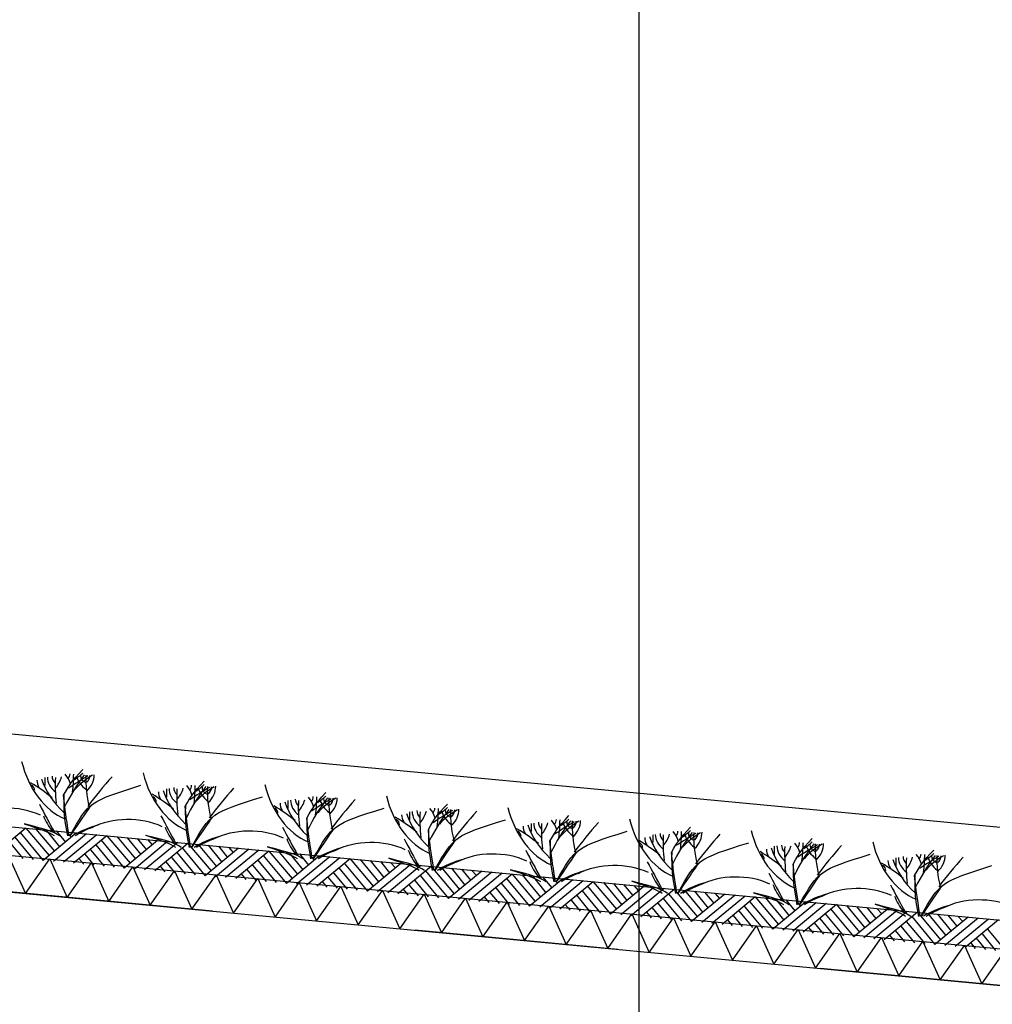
# Model space of a CAD drawing. Extents: x -18628 to 99585, y 127200 to 154480.
# Tile 15 of 59: x 5518 to 7908, y 146526 to 148945. Entities that reach past the tile are written whole.
import ezdxf

# ---------------------------------------------------------------- set-up
doc = ezdxf.new("R2010")
doc.units = 0
doc.header["$LTSCALE"] = 1000
doc.header["$MEASUREMENT"] = 0
doc.linetypes.add('DASHDOT', pattern=[1, 0.5, -0.25, 0, -0.25])
doc.layers.add('B02', color=7, linetype='CONTINUOUS')
doc.layers.add('B03', color=7, linetype='CONTINUOUS')

msp = doc.modelspace()

# ---------------------------------------------------------------- linework, layer by layer
at = {"layer": 'B02', "color": 5, "linetype": 'Continuous'}
msp.add_line((7039.5, 151594.9), (7039.5, 127199.6), dxfattribs=at)
at = {"layer": 'B02', "color": 5, "linetype": 'DASHDOT'}
msp.add_line((99585, 137916), (-15956, 148828), dxfattribs=at)
at = {"layer": 'B03', "color": 5, "linetype": 'Continuous'}
for p, q in [((58068, 142220.9), (-9164.9, 148576)), ((5533.4, 146959.1), (5451.7, 146891.5)), ((5519.3, 146948.4), (5576.1, 146879.8)), ((5533.4, 146959.1), (5590.3, 146891.5)), ((5558.3, 146956.8), (5603.4, 146902.3)), ((5657.8, 146947.4), (5576.1, 146879.8)), ((5583.2, 146954.4), (5616.4, 146913.1)), ((5608.1, 146952.1), (5630.6, 146924.9)), ((5632.9, 146949.7), (5644.8, 146936.6)), ((5493, 146924.8), (5526.3, 146884.5)), ((5506.2, 146936.6), (5551.2, 146882.1)), ((5682.7, 146945), (5601, 146877.4)), ((5707.6, 146942.7), (5625.9, 146875.1)), ((5732.5, 146940.3), (5650.8, 146872.7)), ((5718.4, 146929.6), (5775.2, 146861)), ((5732.5, 146940.3), (5789.4, 146872.7)), ((5757.4, 146938), (5802.5, 146883.5)), ((5856.9, 146928.6), (5775.2, 146861)), ((5782.3, 146935.6), (5815.6, 146894.3)), ((5881.8, 146926.2), (5800.1, 146858.6)), ((5807.2, 146933.3), (5829.7, 146906)), ((5906.7, 146923.9), (5825, 146856.3)), ((5832.1, 146930.9), (5843.9, 146917.8)), ((5692.1, 146906), (5725.4, 146865.7)), ((5705.3, 146917.8), (5750.3, 146863.3)), ((5931.6, 146921.5), (5849.9, 146853.9)), ((5904.4, 146899), (5949.5, 146844.5)), ((5917.6, 146910.8), (5974.3, 146842.2)), ((5931.6, 146921.5), (5988.5, 146853.9)), ((5956.5, 146919.2), (6001.6, 146864.7)), ((6056.1, 146909.8), (5974.3, 146842.2)), ((5981.4, 146916.8), (6014.7, 146875.5)), ((6080.9, 146907.4), (5999.2, 146839.8)), ((6006.3, 146914.5), (6028.8, 146887.2)), ((6105.8, 146905.1), (6024.1, 146837.5)), ((6031.2, 146912.1), (6043, 146899)), ((6130.7, 146902.7), (6049, 146835.1)), ((6130.7, 146902.7), (6187.6, 146835.1)), ((6155.6, 146900.4), (6200.7, 146845.9)), ((5663.9, 146884.5), (5675.7, 146870.4)), ((5678, 146895.3), (5700.6, 146868)), ((5877.1, 146876.5), (5899.7, 146849.2)), ((5891.2, 146887.2), (5924.6, 146846.9)), ((6103.5, 146880.2), (6148.6, 146825.7)), ((6116.7, 146892), (6173.5, 146823.4)), ((6255.2, 146891), (6173.5, 146823.4)), ((6180.5, 146898), (6213.8, 146856.7)), ((6280.1, 146888.6), (6198.4, 146821)), ((6205.4, 146895.7), (6227.9, 146868.4)), ((6305, 146886.3), (6223.2, 146818.7)), ((6230.3, 146893.3), (6242.1, 146880.2)), ((6329.9, 146883.9), (6248.1, 146816.3)), ((6329.9, 146883.9), (6386.7, 146816.3)), ((6354.7, 146881.6), (6399.8, 146827.1)), ((6379.6, 146879.2), (6412.9, 146837.9)), ((6404.5, 146876.9), (6427.1, 146849.6)), ((5863.1, 146865.7), (5874.8, 146851.6)), ((6076.2, 146857.6), (6098.8, 146830.4)), ((6090.3, 146868.4), (6123.7, 146828.1)), ((6302.6, 146861.4), (6347.7, 146806.9)), ((6315.8, 146873.2), (6372.6, 146804.6)), ((6454.3, 146872.2), (6372.6, 146804.6)), ((6479.2, 146869.8), (6397.5, 146802.2)), ((6504.1, 146867.5), (6422.4, 146799.9)), ((6429.4, 146874.5), (6441.2, 146861.4)), ((6529, 146865.1), (6447.2, 146797.5)), ((6514.9, 146854.4), (6571.7, 146785.8)), ((6529, 146865.1), (6585.9, 146797.5)), ((6553.9, 146862.8), (6598.9, 146808.3)), ((6653.4, 146853.4), (6571.7, 146785.8)), ((6578.7, 146860.4), (6612, 146819.1)), ((6678.3, 146851), (6596.6, 146783.4)), ((6603.6, 146858.1), (6626.2, 146830.8)), ((6628.5, 146855.7), (6640.3, 146842.5)), ((6062.2, 146846.9), (6073.9, 146832.8)), ((6261.3, 146828.1), (6273, 146814)), ((6275.4, 146838.9), (6297.9, 146811.6)), ((6289.4, 146849.6), (6322.8, 146809.3)), ((6488.6, 146830.8), (6521.9, 146790.5)), ((6501.7, 146842.6), (6546.8, 146788.1)), ((6703.2, 146848.7), (6621.5, 146781)), ((6728.1, 146846.3), (6646.4, 146778.7)), ((6714, 146835.6), (6770.8, 146767)), ((6728.1, 146846.3), (6785, 146778.7)), ((6753, 146844), (6798, 146789.5)), ((6852.5, 146834.6), (6770.8, 146767)), ((6777.9, 146841.6), (6811.1, 146800.3)), ((6877.4, 146832.2), (6795.7, 146764.6)), ((6802.7, 146839.3), (6825.3, 146812)), ((6902.3, 146829.9), (6820.6, 146762.2)), ((6827.6, 146836.9), (6839.4, 146823.8)), ((6927.2, 146827.5), (6845.5, 146759.9)), ((6927.2, 146827.5), (6984.1, 146759.9)), ((6460.4, 146809.3), (6472.1, 146795.1)), ((6474.5, 146820), (6497, 146792.8)), ((6687.7, 146812), (6721, 146771.6)), ((6700.8, 146823.8), (6745.9, 146769.3)), ((6899.9, 146805), (6945, 146750.5)), ((6913.1, 146816.8), (6969.9, 146748.1)), ((6952.1, 146825.2), (6997.2, 146770.7)), ((7051.6, 146815.8), (6969.9, 146748.1)), ((6977, 146822.8), (7010.2, 146781.5)), ((7076.5, 146813.4), (6994.8, 146745.8)), ((7001.9, 146820.5), (7024.4, 146793.2)), ((7101.4, 146811.1), (7019.7, 146743.4)), ((7026.7, 146818.1), (7038.6, 146804.9)), ((7126.3, 146808.7), (7044.6, 146741.1)), ((7126.3, 146808.7), (7183.2, 146741.1)), ((7151.2, 146806.4), (7196.3, 146751.9)), ((7176.1, 146804), (7209.3, 146762.7)), ((6659.5, 146790.5), (6671.2, 146776.4)), ((6673.6, 146801.2), (6696.1, 146774)), ((6872.7, 146782.4), (6895.2, 146755.2)), ((6886.8, 146793.2), (6920.1, 146752.9)), ((7099.1, 146786.2), (7144.1, 146731.7)), ((7112.2, 146798), (7169, 146729.3)), ((7250.8, 146797), (7169, 146729.3)), ((7275.6, 146794.6), (7193.9, 146727)), ((7201, 146801.7), (7223.5, 146774.4)), ((7300.5, 146792.3), (7218.8, 146724.6)), ((7225.9, 146799.3), (7237.7, 146786.1)), ((7325.4, 146789.9), (7243.7, 146722.3)), ((7311.3, 146779.2), (7368.1, 146710.5)), ((7325.4, 146789.9), (7382.3, 146722.3)), ((7350.3, 146787.5), (7395.4, 146733.1)), ((7449.9, 146778.1), (7368.1, 146710.5)), ((7375.2, 146785.2), (7408.5, 146743.9)), ((7400.1, 146782.9), (7422.6, 146755.6)), ((7425, 146780.5), (7436.8, 146767.3)), ((6858.6, 146771.7), (6870.4, 146757.5)), ((7071.8, 146763.6), (7094.4, 146736.4)), ((7085.9, 146774.4), (7119.2, 146734)), ((7285, 146755.5), (7318.4, 146715.2)), ((7298.2, 146767.4), (7343.2, 146712.9)), ((7474.8, 146775.8), (7393, 146708.2)), ((7499.6, 146773.5), (7417.9, 146705.8)), ((7524.5, 146771.1), (7442.8, 146703.5)), ((7510.5, 146760.4), (7567.3, 146691.7)), ((7524.5, 146771.1), (7581.4, 146703.5)), ((7549.4, 146768.8), (7594.5, 146714.3)), ((7649, 146759.4), (7567.3, 146691.7)), ((7574.3, 146766.4), (7607.6, 146725.1)), ((7673.9, 146757), (7592.2, 146689.4)), ((7599.2, 146764), (7621.7, 146736.8)), ((7698.8, 146754.6), (7617, 146687)), ((7624.1, 146761.7), (7635.9, 146748.5)), ((7057.8, 146752.9), (7069.5, 146738.7)), ((7256.9, 146734.1), (7268.6, 146719.9)), ((7270.9, 146744.8), (7293.5, 146717.6)), ((7484.1, 146736.8), (7517.5, 146696.4)), ((7497.3, 146748.6), (7542.4, 146694.1)), ((7723.6, 146752.3), (7641.9, 146684.7)), ((7696.4, 146729.8), (7741.5, 146675.3)), ((7709.6, 146741.6), (7766.4, 146672.9)), ((7723.6, 146752.3), (7780.5, 146684.6)), ((7748.5, 146750), (7793.6, 146695.5)), ((7848.1, 146740.5), (7766.4, 146672.9)), ((7773.4, 146747.6), (7806.7, 146706.3)), ((7873, 146738.2), (7791.3, 146670.6)), ((7798.3, 146745.2), (7820.9, 146718)), ((7897.9, 146735.8), (7816.2, 146668.2)), ((7823.2, 146742.9), (7835, 146729.7)), ((7922.8, 146733.5), (7841, 146665.9)), ((7456, 146715.3), (7467.7, 146701.1)), ((7470.1, 146726), (7492.6, 146698.8)), ((7669.2, 146707.2), (7691.7, 146680)), ((7683.2, 146717.9), (7716.6, 146677.6)), ((7895.5, 146711), (7940.6, 146656.5)), ((7655.1, 146696.5), (7666.8, 146682.3)), ((7868.3, 146688.4), (7890.8, 146661.2)), ((7882.4, 146699.1), (7915.7, 146658.8)), ((7854.2, 146677.7), (7865.9, 146663.5))]:
    msp.add_line(p, q, dxfattribs=at)
at = {"layer": 'B03', "color": 7, "linetype": 'Continuous'}
msp.add_line((-9176.2, 148348.3), (57981.3, 142006), dxfattribs=at)
at = {"layer": 'B03', "color": 1, "linetype": 'Continuous'}
for p, q in [((-9167.8, 148277.3), (57976.1, 141936)), ((-9176.2, 148187.7), (57971.8, 141846))]:
    msp.add_line(p, q, dxfattribs=at)
at = {"layer": 'B03', "color": 2, "linetype": 'Continuous'}
msp.add_line((-9285.6, 148198), (14647.7, 145937.7), dxfattribs=at)
at = {"layer": 'B03', "color": 5, "linetype": 'Continuous'}
for points in [[(5430.6, 146808.2), (5490.1, 146893), (5532.7, 146798.5)], [(5532.7, 146798.5), (5592.3, 146883.3), (5634.9, 146788.9)], [(5634.9, 146788.9), (5694.4, 146873.7), (5737, 146779.2)], [(5737, 146779.2), (5796.6, 146864), (5839.2, 146769.6)], [(5839.2, 146769.6), (5898.7, 146854.4), (5941.3, 146760)], [(5941.3, 146760), (6000.8, 146844.7), (6043.4, 146750.3)], [(6043.4, 146750.3), (6103, 146835.1), (6145.6, 146740.6)], [(6145.6, 146740.6), (6205.1, 146825.4), (6247.7, 146731)], [(6247.7, 146731), (6307.3, 146815.8), (6349.9, 146721.4)], [(6349.9, 146721.4), (6409.4, 146806.1), (6452, 146711.7)], [(6452, 146711.7), (6511.6, 146796.5), (6554.2, 146702.1)], [(6554.2, 146702.1), (6613.7, 146786.8), (6656.3, 146692.4)], [(6656.3, 146692.4), (6715.9, 146777.2), (6758.5, 146682.8)], [(6758.5, 146682.8), (6818, 146767.5), (6860.6, 146673.1)], [(6860.6, 146673.1), (6920.2, 146757.9), (6962.8, 146663.5)], [(6962.8, 146663.5), (7022.3, 146748.2), (7064.9, 146653.8)], [(7064.9, 146653.8), (7124.4, 146738.6), (7167.1, 146644.2)], [(7167.1, 146644.2), (7226.6, 146729), (7269.2, 146634.5)], [(7269.2, 146634.5), (7328.7, 146719.3), (7371.3, 146624.9)], [(7371.3, 146624.9), (7430.9, 146709.7), (7473.5, 146615.2)], [(7473.5, 146615.2), (7533, 146700), (7575.6, 146605.6)], [(7575.6, 146605.6), (7635.2, 146690.4), (7677.8, 146596)], [(7677.8, 146596), (7737.3, 146680.7), (7779.9, 146586.3)], [(7779.9, 146586.3), (7839.5, 146671.1), (7882.1, 146576.6)], [(7882.1, 146576.6), (7941.6, 146661.4), (7984.2, 146567)]]:
    msp.add_lwpolyline(points, dxfattribs=at)
for centre, major_axis, ratio, start_param, end_param in [((5679.8, 147193.1), (0, 221.9), 0.744818, 1.89324, 2.833024), ((5609.9, 147092), (32.1, 0), 0.660641, 5.702662, 6.319964), ((5524, 147163.3), (182, 0), 0.660641, 5.494245, 5.671447), ((5978.5, 147164.9), (0, 221.9), 0.744818, 1.89324, 2.833024), ((5204.9, 146822.5), (506.6, 0), 0.660641, 0.68343, 0.834515), ((5626.8, 147075.5), (66.2, 0), 0.660641, 3.115421, 3.534564), ((5913.8, 147129.7), (349.9, 0), 0.660641, 3.359516, 3.751905), ((16512.5, 147040.7), (10932.7, 0), 0.660641, 3.135652, 3.138449), ((5668.6, 147083.6), (82.2, 0), 0.660641, 3.127227, 3.861374), ((5641.9, 147085.9), (43.9, 0), 0.660641, 3.11489, 3.740647), ((6477.3, 147065), (871.9, 0), 0.660641, 3.10941, 3.218759), ((5486.8, 147100.9), (136.6, 0), 0.660641, 5.766599, 6.106268), ((6372.9, 146856.8), (780.2, 0), 0.660641, 2.672959, 2.83724), ((5538, 147056.5), (106.3, 0), 0.660641, 0.168666, 0.523639), ((6438.2, 146534), (1125.8, 0), 0.660641, 2.302834, 2.361653), ((4720.5, 147096.4), (930.5, 0), 0.660641, 6.203932, 6.276051), ((5835.6, 146984.4), (209.9, 0), 0.660641, 2.289302, 2.622785), ((5786.8, 147106.9), (133, 0), 0.660641, 3.3755, 3.801171), ((5695.4, 147086.4), (27.8, 0), 0.660641, 3.052601, 4.146823), ((6312, 147080.6), (631.5, 0), 0.660641, 3.120153, 3.307181), ((5594.3, 147089.5), (107, 0), 0.660641, 5.689062, 6.294216), ((5647.2, 147088.2), (43.8, 0), 0.660641, 5.674398, 6.301457), ((7353.1, 146462.3), (1864.2, 0), 0.660641, 2.611038, 2.678375), ((5530.2, 147052.6), (25, 0), 0.660641, 6.250795, 7.087454), ((5925.4, 147047.3), (66.2, 0), 0.660641, 3.115421, 3.534564), ((6212.5, 147101.5), (349.9, 0), 0.660641, 3.359516, 3.751905), ((16811.2, 147012.5), (10932.7, 0), 0.660641, 3.135652, 3.138449), ((5967.3, 147055.4), (82.2, 0), 0.660641, 3.127227, 3.861374), ((5940.6, 147057.7), (43.9, 0), 0.660641, 3.11489, 3.740647), ((6775.9, 147036.8), (871.9, 0), 0.660641, 3.10941, 3.218759), ((5785.5, 147072.8), (136.6, 0), 0.660641, 5.766599, 6.106268), ((6671.6, 146828.6), (780.2, 0), 0.660641, 2.672959, 2.83724), ((5836.7, 147028.3), (106.3, 0), 0.660641, 0.168666, 0.523639), ((5908.6, 147063.8), (32.1, 0), 0.660641, 5.702662, 6.319964), ((6736.9, 146505.9), (1125.8, 0), 0.660641, 2.302834, 2.361653), ((5019.2, 147068.2), (930.5, 0), 0.660641, 6.203932, 6.276051), ((5822.6, 147135.1), (182, 0), 0.660641, 5.494245, 5.671447), ((6134.3, 146956.2), (209.9, 0), 0.660641, 2.289302, 2.622785), ((6085.4, 147078.7), (133, 0), 0.660641, 3.3755, 3.801171), ((5994.1, 147058.2), (27.8, 0), 0.660641, 3.052601, 4.146823), ((6610.7, 147052.4), (631.5, 0), 0.660641, 3.120153, 3.307181), ((5892.9, 147061.3), (107, 0), 0.660641, 5.689062, 6.294216), ((5945.9, 147060), (43.8, 0), 0.660641, 5.674398, 6.301457), ((7651.7, 146434.1), (1864.2, 0), 0.660641, 2.611038, 2.678375), ((6277.1, 147136.7), (0, 221.9), 0.744818, 1.89324, 2.833024), ((5503.6, 146794.3), (506.6, 0), 0.660641, 0.68343, 0.834515), ((5828.9, 147024.4), (25, 0), 0.660641, 6.250795, 7.087454), ((6224.1, 147019.1), (66.2, 0), 0.660641, 3.115421, 3.534564), ((6511.2, 147073.3), (349.9, 0), 0.660641, 3.359516, 3.751905), ((17109.9, 146984.3), (10932.7, 0), 0.660641, 3.135652, 3.138449), ((6266, 147027.2), (82.2, 0), 0.660641, 3.127227, 3.861374), ((6239.3, 147029.5), (43.9, 0), 0.660641, 3.11489, 3.740647), ((7074.6, 147008.6), (871.9, 0), 0.660641, 3.10941, 3.218759), ((6084.1, 147044.5), (136.6, 0), 0.660641, 5.766599, 6.106268), ((6970.2, 146800.4), (780.2, 0), 0.660641, 2.672959, 2.83724), ((6135.4, 147000.1), (106.3, 0), 0.660641, 0.168666, 0.523639), ((6207.2, 147035.6), (32.1, 0), 0.660641, 5.702662, 6.319964), ((7035.6, 146477.6), (1125.8, 0), 0.660641, 2.302834, 2.361653), ((5317.8, 147040), (930.5, 0), 0.660641, 6.203932, 6.276051), ((6121.3, 147106.9), (182, 0), 0.660641, 5.494245, 5.671447), ((6432.9, 146928), (209.9, 0), 0.660641, 2.289302, 2.622785), ((6384.1, 147050.5), (133, 0), 0.660641, 3.3755, 3.801171), ((6292.7, 147030), (27.8, 0), 0.660641, 3.052601, 4.146823), ((6909.4, 147024.2), (631.5, 0), 0.660641, 3.120153, 3.307181), ((6191.6, 147033.1), (107, 0), 0.660641, 5.689062, 6.294216), ((6244.5, 147031.8), (43.8, 0), 0.660641, 5.674398, 6.301457), ((7950.4, 146405.9), (1864.2, 0), 0.660641, 2.611038, 2.678375), ((6575.8, 147108.5), (0, 221.9), 0.744818, 1.89324, 2.833024), ((5485.7, 146912.8), (144.6, 0), 0.660641, 0.95331, 2.235111), ((14594.8, 149104.2), (9564.7, 0), 0.660641, 3.478125, 3.489628), ((5802.2, 146766.1), (506.6, 0), 0.660641, 0.68343, 0.834515), ((6127.5, 146996.2), (25, 0), 0.660641, 6.250795, 7.087454), ((17408.6, 146956.1), (10932.7, 0), 0.660641, 3.135652, 3.138449), ((6564.7, 146999), (82.2, 0), 0.660641, 3.127227, 3.861374), ((6537.9, 147001.3), (43.9, 0), 0.660641, 3.11489, 3.740647), ((7373.3, 146980.4), (871.9, 0), 0.660641, 3.10941, 3.218759), ((6382.8, 147016.3), (136.6, 0), 0.660641, 5.766599, 6.106268), ((7268.9, 146772.2), (780.2, 0), 0.660641, 2.672959, 2.83724), ((6434.1, 146971.9), (106.3, 0), 0.660641, 0.168666, 0.523639), ((6505.9, 147007.4), (32.1, 0), 0.660641, 5.702662, 6.319964), ((7334.3, 146449.4), (1125.8, 0), 0.660641, 2.302834, 2.361653), ((5616.5, 147011.8), (930.5, 0), 0.660641, 6.203932, 6.276051), ((6420, 147078.7), (182, 0), 0.660641, 5.494245, 5.671447), ((6731.6, 146899.8), (209.9, 0), 0.660641, 2.289302, 2.622785), ((6682.8, 147022.3), (133, 0), 0.660641, 3.3755, 3.801171), ((6591.4, 147001.8), (27.8, 0), 0.660641, 3.052601, 4.146823), ((7208.1, 146996), (631.5, 0), 0.660641, 3.120153, 3.307181), ((6490.3, 147004.9), (107, 0), 0.660641, 5.689062, 6.294216), ((6543.2, 147003.6), (43.8, 0), 0.660641, 5.674398, 6.301457), ((8249.1, 146377.7), (1864.2, 0), 0.660641, 2.611038, 2.678375), ((6874.5, 147080.3), (0, 221.9), 0.744818, 1.89324, 2.833024), ((5799.2, 147024.5), (228.6, 0), 0.660641, 3.374473, 3.651764), ((5784.4, 146884.6), (144.6, 0), 0.660641, 0.95331, 2.235111), ((14893.5, 149076), (9564.7, 0), 0.660641, 3.478125, 3.489628), ((6100.9, 146737.9), (506.6, 0), 0.660641, 0.68343, 0.834515), ((6426.2, 146968), (25, 0), 0.660641, 6.250795, 7.087454), ((6522.8, 146990.9), (66.2, 0), 0.660641, 3.115421, 3.534564), ((6809.9, 147045.1), (349.9, 0), 0.660641, 3.359516, 3.751905), ((6863.3, 146970.8), (82.2, 0), 0.660641, 3.127227, 3.861374), ((6836.6, 146973.1), (43.9, 0), 0.660641, 3.11489, 3.740647), ((6681.5, 146988.1), (136.6, 0), 0.660641, 5.766599, 6.106268), ((7567.6, 146744), (780.2, 0), 0.660641, 2.672959, 2.83724), ((6732.7, 146943.7), (106.3, 0), 0.660641, 0.168666, 0.523639), ((6804.6, 146979.2), (32.1, 0), 0.660641, 5.702662, 6.319964), ((7632.9, 146421.2), (1125.8, 0), 0.660641, 2.302834, 2.361653), ((5915.2, 146983.5), (930.5, 0), 0.660641, 6.203932, 6.276051), ((6718.7, 147050.5), (182, 0), 0.660641, 5.494245, 5.671447), ((7030.3, 146871.5), (209.9, 0), 0.660641, 2.289302, 2.622785), ((6981.5, 146994.1), (133, 0), 0.660641, 3.3755, 3.801171), ((6890.1, 146973.6), (27.8, 0), 0.660641, 3.052601, 4.146823), ((7506.7, 146967.8), (631.5, 0), 0.660641, 3.120153, 3.307181), ((6789, 146976.7), (107, 0), 0.660641, 5.689062, 6.294216), ((6841.9, 146975.4), (43.8, 0), 0.660641, 5.674398, 6.301457), ((8547.8, 146349.5), (1864.2, 0), 0.660641, 2.611038, 2.678375), ((7173.1, 147052.1), (0, 221.9), 0.744818, 1.89324, 2.833024), ((5792.2, 146838.3), (210.8, 0), 0.660641, 1.96762, 2.325094), ((5782.9, 146854.8), (181.9, 0), 0.660641, 2.065597, 2.35593), ((6097.9, 146996.3), (228.6, 0), 0.660641, 3.374473, 3.651764), ((6083, 146856.4), (144.6, 0), 0.660641, 0.95331, 2.235111), ((15192.2, 149047.8), (9564.7, 0), 0.660641, 3.478125, 3.489628), ((6399.6, 146709.7), (506.6, 0), 0.660641, 0.68343, 0.834515), ((6724.9, 146939.8), (25, 0), 0.660641, 6.250795, 7.087454), ((6821.4, 146962.7), (66.2, 0), 0.660641, 3.115421, 3.534564), ((7108.5, 147016.9), (349.9, 0), 0.660641, 3.359516, 3.751905), ((17707.2, 146927.9), (10932.7, 0), 0.660641, 3.135652, 3.138449), ((7671.9, 146952.2), (871.9, 0), 0.660641, 3.10941, 3.218759), ((7866.2, 146715.7), (780.2, 0), 0.660641, 2.672959, 2.83724), ((7031.4, 146915.5), (106.3, 0), 0.660641, 0.168666, 0.523639), ((7103.3, 146951), (32.1, 0), 0.660641, 5.702662, 6.319964), ((6213.9, 146955.3), (930.5, 0), 0.660641, 6.203932, 6.276051), ((7017.3, 147022.3), (182, 0), 0.660641, 5.494245, 5.671447), ((7329, 146843.3), (209.9, 0), 0.660641, 2.289302, 2.622785), ((7805.4, 146939.6), (631.5, 0), 0.660641, 3.120153, 3.307181), ((7087.6, 146948.5), (107, 0), 0.660641, 5.689062, 6.294216), ((7140.6, 146947.2), (43.8, 0), 0.660641, 5.674398, 6.301457), ((7471.8, 147023.9), (0, 221.9), 0.744818, 1.89324, 2.833024), ((6090.9, 146810.1), (210.8, 0), 0.660641, 1.96762, 2.325094), ((6081.6, 146826.6), (181.9, 0), 0.660641, 2.065597, 2.35593), ((6396.6, 146968.1), (228.6, 0), 0.660641, 3.374473, 3.651764), ((6381.7, 146828.2), (144.6, 0), 0.660641, 0.95331, 2.235111), ((15490.8, 149019.6), (9564.7, 0), 0.660641, 3.478125, 3.489628), ((6698.2, 146681.5), (506.6, 0), 0.660641, 0.68343, 0.834515), ((7023.5, 146911.6), (25, 0), 0.660641, 6.250795, 7.087454), ((7120.1, 146934.5), (66.2, 0), 0.660641, 3.115421, 3.534564), ((7407.2, 146988.7), (349.9, 0), 0.660641, 3.359516, 3.751905), ((18005.9, 146899.7), (10932.7, 0), 0.660641, 3.135652, 3.138449), ((7162, 146942.6), (82.2, 0), 0.660641, 3.127227, 3.861374), ((7135.3, 146944.9), (43.9, 0), 0.660641, 3.11489, 3.740647), ((7970.6, 146924), (871.9, 0), 0.660641, 3.10941, 3.218759), ((6980.2, 146959.9), (136.6, 0), 0.660641, 5.766599, 6.106268), ((7931.6, 146393), (1125.8, 0), 0.660641, 2.302834, 2.361653), ((7280.1, 146965.9), (133, 0), 0.660641, 3.3755, 3.801171), ((7188.8, 146945.4), (27.8, 0), 0.660641, 3.052601, 4.146823), ((8846.4, 146321.3), (1864.2, 0), 0.660641, 2.611038, 2.678375), ((7401.9, 146922.8), (32.1, 0), 0.660641, 5.702662, 6.319964), ((7316, 146994.1), (182, 0), 0.660641, 5.494245, 5.671447), ((7770.5, 146995.7), (0, 221.9), 0.744818, 1.89324, 2.833024), ((6389.6, 146781.9), (210.8, 0), 0.660641, 1.96762, 2.325094), ((6380.3, 146798.4), (181.9, 0), 0.660641, 2.065597, 2.35593), ((6695.2, 146939.9), (228.6, 0), 0.660641, 3.374473, 3.651764), ((6680.4, 146800), (144.6, 0), 0.660641, 0.95331, 2.235111), ((15789.5, 148991.4), (9564.7, 0), 0.660641, 3.478125, 3.489628), ((6996.9, 146653.3), (506.6, 0), 0.660641, 0.68343, 0.834515), ((7418.8, 146906.3), (66.2, 0), 0.660641, 3.115421, 3.534564), ((7705.9, 146960.5), (349.9, 0), 0.660641, 3.359516, 3.751905), ((18304.6, 146871.5), (10932.7, 0), 0.660641, 3.135652, 3.138449), ((7460.7, 146914.4), (82.2, 0), 0.660641, 3.127227, 3.861374), ((7433.9, 146916.7), (43.9, 0), 0.660641, 3.11489, 3.740647), ((8269.3, 146895.8), (871.9, 0), 0.660641, 3.10941, 3.218759), ((7278.8, 146931.7), (136.6, 0), 0.660641, 5.766599, 6.106268), ((8164.9, 146687.5), (780.2, 0), 0.660641, 2.672959, 2.83724), ((7330.1, 146887.2), (106.3, 0), 0.660641, 0.168666, 0.523639), ((8230.3, 146364.8), (1125.8, 0), 0.660641, 2.302834, 2.361653), ((6512.5, 146927.1), (930.5, 0), 0.660641, 6.203932, 6.276051), ((7627.6, 146815.1), (209.9, 0), 0.660641, 2.289302, 2.622785), ((7578.8, 146937.6), (133, 0), 0.660641, 3.3755, 3.801171), ((7487.4, 146917.2), (27.8, 0), 0.660641, 3.052601, 4.146823), ((8104.1, 146911.4), (631.5, 0), 0.660641, 3.120153, 3.307181), ((7386.3, 146920.3), (107, 0), 0.660641, 5.689062, 6.294216), ((7439.2, 146919), (43.8, 0), 0.660641, 5.674398, 6.301457), ((9145.1, 146293.1), (1864.2, 0), 0.660641, 2.611038, 2.678375), ((6688.2, 146753.7), (210.8, 0), 0.660641, 1.96762, 2.325094), ((6678.9, 146770.2), (181.9, 0), 0.660641, 2.065597, 2.35593), ((6993.9, 146911.6), (228.6, 0), 0.660641, 3.374473, 3.651764), ((16088.2, 148963.2), (9564.7, 0), 0.660641, 3.478125, 3.489628), ((7322.2, 146883.4), (25, 0), 0.660641, 6.250795, 7.087454), ((7717.5, 146878.1), (66.2, 0), 0.660641, 3.115421, 3.534564), ((8004.5, 146932.3), (349.9, 0), 0.660641, 3.359516, 3.751905), ((18603.2, 146843.3), (10932.7, 0), 0.660641, 3.135652, 3.138449), ((7759.3, 146886.1), (82.2, 0), 0.660641, 3.127227, 3.861374), ((7732.6, 146888.4), (43.9, 0), 0.660641, 3.11489, 3.740647), ((8568, 146867.6), (871.9, 0), 0.660641, 3.10941, 3.218759), ((7577.5, 146903.5), (136.6, 0), 0.660641, 5.766599, 6.106268), ((8463.6, 146659.3), (780.2, 0), 0.660641, 2.672959, 2.83724), ((7628.7, 146859), (106.3, 0), 0.660641, 0.168666, 0.523639), ((7700.6, 146894.6), (32.1, 0), 0.660641, 5.702662, 6.319964), ((8528.9, 146336.6), (1125.8, 0), 0.660641, 2.302834, 2.361653), ((6811.2, 146898.9), (930.5, 0), 0.660641, 6.203932, 6.276051), ((7614.7, 146965.9), (182, 0), 0.660641, 5.494245, 5.671447), ((7926.3, 146786.9), (209.9, 0), 0.660641, 2.289302, 2.622785), ((7877.5, 146909.4), (133, 0), 0.660641, 3.3755, 3.801171), ((7786.1, 146889), (27.8, 0), 0.660641, 3.052601, 4.146823), ((8402.7, 146883.2), (631.5, 0), 0.660641, 3.120153, 3.307181), ((7685, 146892.1), (107, 0), 0.660641, 5.689062, 6.294216), ((7737.9, 146890.8), (43.8, 0), 0.660641, 5.674398, 6.301457), ((9443.8, 146264.9), (1864.2, 0), 0.660641, 2.611038, 2.678375), ((6986.9, 146725.5), (210.8, 0), 0.660641, 1.96762, 2.325094), ((6979.1, 146771.8), (144.6, 0), 0.660641, 0.95331, 2.235111), ((7295.6, 146625), (506.6, 0), 0.660641, 0.68343, 0.834515), ((7620.9, 146855.2), (25, 0), 0.660641, 6.250795, 7.087454), ((6977.6, 146742), (181.9, 0), 0.660641, 2.065597, 2.35593), ((7292.6, 146883.4), (228.6, 0), 0.660641, 3.374473, 3.651764), ((7277.7, 146743.5), (144.6, 0), 0.660641, 0.95331, 2.235111), ((16386.8, 148934.9), (9564.7, 0), 0.660641, 3.478125, 3.489628), ((7285.6, 146697.3), (210.8, 0), 0.660641, 1.96762, 2.325094), ((7276.3, 146713.8), (181.9, 0), 0.660641, 2.065597, 2.35593), ((7591.2, 146855.2), (228.6, 0), 0.660641, 3.374473, 3.651764), ((7576.4, 146715.3), (144.6, 0), 0.660641, 0.95331, 2.235111), ((16685.5, 148906.7), (9564.7, 0), 0.660641, 3.478125, 3.489628), ((7584.3, 146669.1), (210.8, 0), 0.660641, 1.96762, 2.325094), ((7574.9, 146685.6), (181.9, 0), 0.660641, 2.065597, 2.35593), ((7889.9, 146827), (228.6, 0), 0.660641, 3.374473, 3.651764), ((7875.1, 146687.1), (144.6, 0), 0.660641, 0.95331, 2.235111), ((7882.9, 146640.9), (210.8, 0), 0.660641, 1.96762, 2.325094), ((7873.6, 146657.3), (181.9, 0), 0.660641, 2.065597, 2.35593)]:
    msp.add_ellipse(centre, major_axis=major_axis, ratio=ratio, start_param=start_param, end_param=end_param, dxfattribs=at)
for points in [[(5626.2, 147040), (5644.4, 147071.8), (5644.4, 147071.8), (5673, 147102.8)], [(5924.8, 147011.8), (5943.1, 147043.6), (5943.1, 147043.6), (5971.7, 147074.6)], [(5642.2, 146941.3), (5689.2, 147024.3), (5689.2, 147024.3), (5815.9, 147064.4)], [(6223.5, 146983.6), (6241.8, 147015.4), (6241.8, 147015.4), (6270.4, 147046.4)], [(5639.6, 146940.5), (5631, 146994.9), (5631, 146994.9), (5626.2, 147040)], [(5636.6, 146939.8), (5627.1, 146991.8), (5627.1, 146992.5), (5627.4, 147041.5)], [(5940.9, 146913.1), (5987.9, 146996.1), (5987.9, 146996.1), (6114.6, 147036.2)], [(5642.6, 146939.8), (5690.4, 147010.3), (5690.5, 147010.5), (5693, 147013.4)], [(5938.3, 146912.3), (5929.7, 146966.7), (5929.7, 146966.7), (5924.8, 147011.8)], [(5935.3, 146911.6), (5925.8, 146963.6), (5925.8, 146964.4), (5926.1, 147013.3)], [(6239.6, 146884.9), (6286.6, 146967.9), (6286.6, 146967.9), (6413.3, 147008)], [(6522.2, 146955.4), (6540.4, 146987.2), (6540.4, 146987.2), (6569, 147018.2)], [(5941.2, 146911.6), (5989.1, 146982.1), (5989.2, 146982.3), (5991.7, 146985.2)], [(6237, 146884.1), (6228.3, 146938.5), (6228.3, 146938.5), (6223.5, 146983.6)], [(6233.9, 146883.4), (6224.4, 146935.4), (6224.4, 146936.1), (6224.8, 146985.1)], [(6538.2, 146856.7), (6585.2, 146939.7), (6585.2, 146939.7), (6711.9, 146979.8)], [(6820.8, 146927.2), (6839.1, 146959), (6839.1, 146959), (6867.7, 146990)], [(5616.6, 146939.8), (5599.6, 146951.4), (5588.1, 146954.3), (5528.9, 146969.5)], [(5603.6, 146939.8), (5587.9, 146949.7), (5576.1, 146953.6), (5530.2, 146968.8)], [(6239.9, 146883.4), (6287.8, 146953.9), (6287.9, 146954), (6290.4, 146957)], [(6535.7, 146855.9), (6527, 146910.3), (6527, 146910.3), (6522.2, 146955.4)], [(6532.6, 146855.2), (6523.1, 146907.2), (6523.1, 146907.9), (6523.5, 146956.9)], [(6836.9, 146828.5), (6883.9, 146911.5), (6883.9, 146911.5), (7010.6, 146951.5)], [(7119.5, 146899), (7137.8, 146930.8), (7137.8, 146930.8), (7166.4, 146961.8)], [(5915.3, 146911.6), (5898.2, 146923.2), (5886.8, 146926.1), (5827.6, 146941.3)], [(5902.2, 146911.6), (5886.6, 146921.5), (5874.8, 146925.4), (5828.9, 146940.6)], [(6538.6, 146855.2), (6586.4, 146925.7), (6586.6, 146925.8), (6589, 146928.8)], [(6834.3, 146827.7), (6825.7, 146882.1), (6825.7, 146882.1), (6820.8, 146927.2)], [(6831.3, 146827), (6821.8, 146879), (6821.8, 146879.7), (6822.1, 146928.7)], [(7135.6, 146800.2), (7182.6, 146883.3), (7182.6, 146883.3), (7309.3, 146923.3)], [(7418.2, 146870.7), (7436.5, 146902.5), (7436.5, 146902.5), (7465.1, 146933.5)], [(6213.9, 146883.4), (6196.9, 146895), (6185.4, 146897.9), (6126.3, 146913.1)], [(6200.9, 146883.4), (6185.2, 146893.3), (6173.4, 146897.2), (6127.6, 146912.4)], [(6837.3, 146827), (6885.1, 146897.5), (6885.2, 146897.6), (6887.7, 146900.6)], [(7133, 146799.5), (7124.4, 146853.9), (7124.4, 146853.9), (7119.5, 146899)], [(7130, 146798.8), (7120.5, 146850.8), (7120.5, 146851.5), (7120.8, 146900.5)], [(7716.9, 146842.5), (7735.1, 146874.3), (7735.1, 146874.3), (7763.7, 146905.3)], [(6512.6, 146855.2), (6495.6, 146866.8), (6484.1, 146869.7), (6424.9, 146884.9)], [(6499.6, 146855.2), (6483.9, 146865.1), (6472.1, 146869), (6426.2, 146884.1)], [(7434.2, 146772), (7481.3, 146855), (7481.3, 146855), (7607.9, 146895.1)], [(6811.3, 146827), (6794.2, 146838.6), (6782.8, 146841.5), (6723.6, 146856.7)], [(6798.2, 146827), (6782.6, 146836.9), (6770.8, 146840.8), (6724.9, 146855.9)], [(7135.9, 146798.8), (7183.8, 146869.3), (7183.9, 146869.4), (7186.4, 146872.4)], [(7431.7, 146771.3), (7423, 146825.7), (7423, 146825.7), (7418.2, 146870.7)], [(7428.6, 146770.5), (7419.1, 146822.6), (7419.1, 146823.3), (7419.5, 146872.3)], [(7732.9, 146743.8), (7779.9, 146826.8), (7779.9, 146826.8), (7906.6, 146866.9)], [(7109.9, 146798.8), (7092.9, 146810.4), (7081.5, 146813.3), (7022.3, 146828.5)], [(7096.9, 146798.8), (7081.2, 146808.7), (7069.4, 146812.6), (7023.6, 146827.7)], [(7434.6, 146770.5), (7482.4, 146841.1), (7482.6, 146841.2), (7485.1, 146844.2)], [(7730.3, 146743), (7721.7, 146797.5), (7721.7, 146797.5), (7716.9, 146842.5)], [(7727.3, 146742.3), (7717.8, 146794.4), (7717.8, 146795.1), (7718.1, 146844.1)], [(7733.3, 146742.3), (7781.1, 146812.9), (7781.2, 146813), (7783.7, 146816)], [(7408.6, 146770.5), (7391.6, 146782.2), (7380.1, 146785.1), (7320.9, 146800.3)], [(7395.6, 146770.5), (7379.9, 146780.5), (7368.1, 146784.4), (7322.2, 146799.5)], [(7707.3, 146742.3), (7690.3, 146754), (7678.8, 146756.9), (7619.6, 146772.1)], [(7694.2, 146742.3), (7678.6, 146752.3), (7666.8, 146756.2), (7620.9, 146771.3)]]:
    msp.add_open_spline(points, degree=3, dxfattribs=at)

doc.saveas('drawing.dxf')
